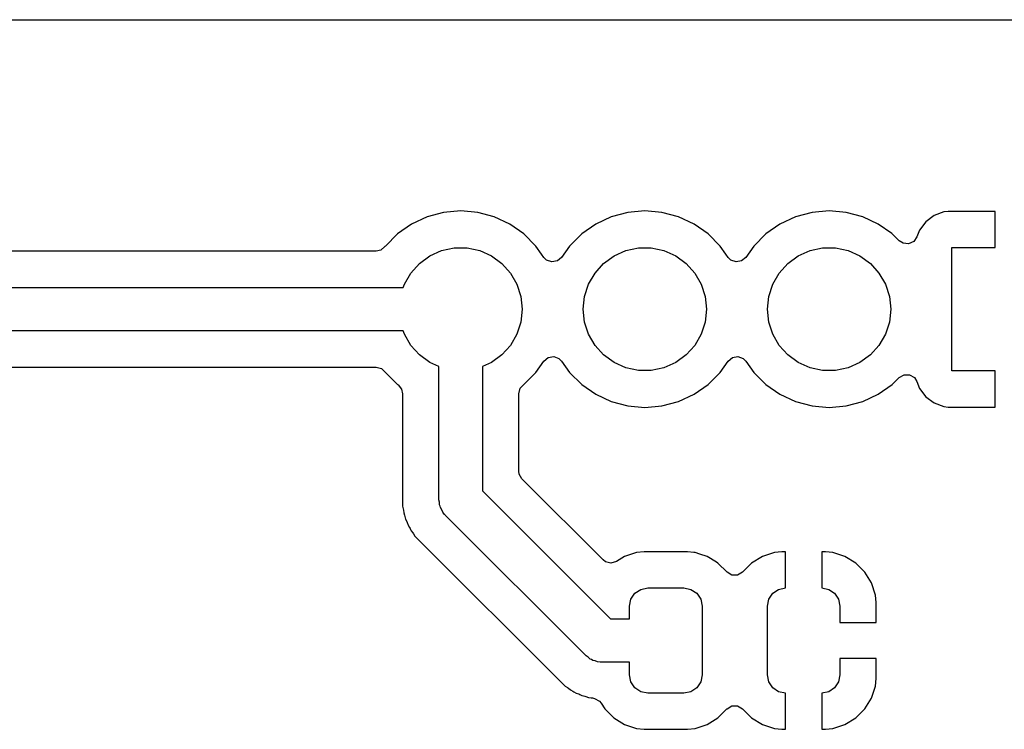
# Model space of a CAD drawing. Extents: x 44 to 146, y -87 to -25.
# Tile 12 of 20: x 93 to 106, y -35 to -25. Entities that reach past the tile are written whole.
import ezdxf

# ---------------------------------------------------------------- set-up
doc = ezdxf.new("R2010")
doc.units = 0
doc.layers.add('BLACK', color=7, linetype='CONTINUOUS')

msp = doc.modelspace()

# ---------------------------------------------------------------- linework, layer by layer
at = {"layer": 'BLACK', "linetype": 'CONTINUOUS'}
for p, q in [((84.320298, -25.2545), (140.635872, -25.2545)), ((98.59459, -27.914937), (98.36634, -27.976096)), ((98.83, -27.894341), (98.59459, -27.914937)), ((99.065409, -27.914937), (98.83, -27.894341)), ((99.293661, -27.976096), (99.065409, -27.914937)), ((101.13459, -27.914937), (100.90634, -27.976096)), ((101.37, -27.894341), (101.13459, -27.914937)), ((101.605409, -27.914937), (101.37, -27.894341)), ((101.833661, -27.976096), (101.605409, -27.914937)), ((103.67459, -27.914937), (103.44634, -27.976096)), ((103.91, -27.894341), (103.67459, -27.914937)), ((104.145409, -27.914937), (103.91, -27.894341)), ((104.373661, -27.976096), (104.145409, -27.914937)), ((105.357905, -27.95665), (105.242812, -28.042809)), ((105.357915, -27.956645), (105.357905, -27.95665)), ((105.492622, -27.906401), (105.357915, -27.956645)), ((105.552157, -27.900001), (105.492622, -27.906401)), ((105.552177, -27.9), (105.552157, -27.900001)), ((106.2, -27.9), (105.552177, -27.9)), ((106.2, -28.4), (106.2, -27.9)), ((98.152168, -28.075967), (97.958596, -28.211507)), ((98.152171, -28.075965), (98.152168, -28.075966)), ((98.152168, -28.075966), (98.152168, -28.075967)), ((98.366337, -27.976097), (98.152171, -28.075965)), ((98.366339, -27.976096), (98.366337, -27.976097)), ((98.36634, -27.976096), (98.366339, -27.976096)), ((99.293663, -27.976097), (99.293661, -27.976096)), ((99.50783, -28.075965), (99.293663, -27.976097)), ((99.701401, -28.211505), (99.50783, -28.075965)), ((100.692168, -28.075967), (100.498596, -28.211507)), ((100.692171, -28.075965), (100.692168, -28.075966)), ((100.692168, -28.075966), (100.692168, -28.075967)), ((100.906337, -27.976097), (100.692171, -28.075965)), ((100.906339, -27.976096), (100.906337, -27.976097)), ((100.90634, -27.976096), (100.906339, -27.976096)), ((101.833663, -27.976097), (101.833661, -27.976096)), ((102.04783, -28.075965), (101.833663, -27.976097)), ((102.241401, -28.211505), (102.04783, -28.075965)), ((103.232168, -28.075967), (103.038596, -28.211507)), ((103.232171, -28.075965), (103.232168, -28.075966)), ((103.232168, -28.075966), (103.232168, -28.075967)), ((103.446337, -27.976097), (103.232171, -28.075965)), ((103.446339, -27.976096), (103.446337, -27.976097)), ((103.44634, -27.976096), (103.446339, -27.976096)), ((104.373663, -27.976097), (104.373661, -27.976096)), ((104.58783, -28.075965), (104.373663, -27.976097)), ((104.773251, -28.205798), (104.58783, -28.075965)), ((105.242809, -28.042812), (105.15665, -28.157905)), ((105.242812, -28.042809), (105.242809, -28.042812)), ((97.958596, -28.211507), (97.791502, -28.378601)), ((99.868495, -28.378599), (99.701401, -28.211505)), ((100.498596, -28.211507), (100.331506, -28.378597)), ((102.408495, -28.378599), (102.241401, -28.211505)), ((103.038596, -28.211507), (102.871506, -28.378597)), ((104.781402, -28.211506), (104.773251, -28.205798)), ((104.876207, -28.306311), (104.781402, -28.211506)), ((105.156647, -28.157911), (105.121171, -28.253024)), ((105.15665, -28.157905), (105.156647, -28.157911)), ((104.929494, -28.340557), (104.876207, -28.306311)), ((105.006273, -28.347889), (104.929494, -28.340557)), ((105.076432, -28.31585), (105.006273, -28.347889)), ((105.121171, -28.253024), (105.076432, -28.31585)), ((97.664295, -28.4495), (90.740194, -28.4495)), ((97.72727, -28.435537), (97.664295, -28.4495)), ((97.786352, -28.385958), (97.72727, -28.435537)), ((97.791502, -28.378601), (97.786352, -28.385958)), ((98.405, -28.513878), (98.567336, -28.441602)), ((98.567336, -28.441602), (98.741151, -28.404656)), ((98.741151, -28.404656), (98.918849, -28.404656)), ((98.918849, -28.404656), (99.092664, -28.441602)), ((99.092664, -28.441602), (99.255, -28.513878)), ((99.946246, -28.48964), (99.868495, -28.378599)), ((99.977946, -28.534912), (99.946246, -28.48964)), ((100.331506, -28.378597), (100.222054, -28.534912)), ((100.945, -28.513878), (101.107336, -28.441602)), ((101.107336, -28.441602), (101.281151, -28.404656)), ((101.281151, -28.404656), (101.458849, -28.404656)), ((101.458849, -28.404656), (101.632664, -28.441602)), ((101.632664, -28.441602), (101.795, -28.513878)), ((102.486246, -28.48964), (102.408495, -28.378599)), ((102.517946, -28.534912), (102.486246, -28.48964)), ((102.871506, -28.378597), (102.762054, -28.534912)), ((103.485, -28.513878), (103.647336, -28.441602)), ((103.647336, -28.441602), (103.821151, -28.404656)), ((103.821151, -28.404656), (103.998849, -28.404656)), ((103.998849, -28.404656), (104.172664, -28.441602)), ((104.172664, -28.441602), (104.335, -28.513878)), ((105.6, -30.1), (105.6, -28.4)), ((105.6, -28.4), (106.2, -28.4)), ((98.142336, -28.750383), (98.261239, -28.618327)), ((98.261239, -28.618327), (98.405, -28.513878)), ((99.255, -28.513878), (99.398761, -28.618327)), ((99.398761, -28.618327), (99.517664, -28.750383)), ((100.014537, -28.571503), (99.977946, -28.534912)), ((100.087014, -28.597882), (100.014537, -28.571503)), ((100.16297, -28.584489), (100.087014, -28.597882)), ((100.222054, -28.534912), (100.16297, -28.584489)), ((100.682336, -28.750383), (100.801239, -28.618327)), ((100.801239, -28.618327), (100.945, -28.513878)), ((101.795, -28.513878), (101.938761, -28.618327)), ((101.938761, -28.618327), (102.057664, -28.750383)), ((102.554537, -28.571503), (102.517946, -28.534912)), ((102.627014, -28.597882), (102.554537, -28.571503)), ((102.70297, -28.584489), (102.627014, -28.597882)), ((102.762054, -28.534912), (102.70297, -28.584489)), ((103.222336, -28.750383), (103.341239, -28.618327)), ((103.341239, -28.618327), (103.485, -28.513878)), ((104.335, -28.513878), (104.478761, -28.618327)), ((104.478761, -28.618327), (104.597664, -28.750383)), ((98.053486, -28.904274), (98.142336, -28.750383)), ((99.517664, -28.750383), (99.606514, -28.904274)), ((100.593486, -28.904274), (100.682336, -28.750383)), ((102.057664, -28.750383), (102.146514, -28.904274)), ((103.133486, -28.904274), (103.222336, -28.750383)), ((104.597664, -28.750383), (104.686514, -28.904274)), ((98.038629, -28.95), (98.053486, -28.904274)), ((99.606514, -28.904274), (99.661425, -29.073275)), ((100.538575, -29.073275), (100.593486, -28.904274)), ((102.146514, -28.904274), (102.201425, -29.073275)), ((103.078575, -29.073275), (103.133486, -28.904274)), ((104.686514, -28.904274), (104.741425, -29.073275)), ((90.65, -28.95), (98.038629, -28.95)), ((99.661425, -29.073275), (99.68, -29.25)), ((100.52, -29.25), (100.538575, -29.073275)), ((102.201425, -29.073275), (102.22, -29.25)), ((103.06, -29.25), (103.078575, -29.073275)), ((104.741425, -29.073275), (104.76, -29.25)), ((99.68, -29.25), (99.661425, -29.426725)), ((100.538575, -29.426725), (100.52, -29.25)), ((102.22, -29.25), (102.201425, -29.426725)), ((103.078575, -29.426725), (103.06, -29.25)), ((104.76, -29.25), (104.741425, -29.426725)), ((99.661425, -29.426725), (99.606514, -29.595726)), ((100.593486, -29.595726), (100.538575, -29.426725)), ((102.201425, -29.426725), (102.146514, -29.595726)), ((103.133486, -29.595726), (103.078575, -29.426725)), ((104.741425, -29.426725), (104.686514, -29.595726)), ((98.038629, -29.55), (90.774264, -29.55)), ((98.053486, -29.595726), (98.038629, -29.55)), ((98.142336, -29.749617), (98.053486, -29.595726)), ((99.606514, -29.595726), (99.517664, -29.749617)), ((100.682336, -29.749617), (100.593486, -29.595726)), ((102.146514, -29.595726), (102.057664, -29.749617)), ((103.222336, -29.749617), (103.133486, -29.595726)), ((104.686514, -29.595726), (104.597664, -29.749617)), ((98.261239, -29.881673), (98.142336, -29.749617)), ((99.517664, -29.749617), (99.398761, -29.881673)), ((100.801239, -29.881673), (100.682336, -29.749617)), ((102.057664, -29.749617), (101.938761, -29.881673)), ((103.341239, -29.881673), (103.222336, -29.749617)), ((104.597664, -29.749617), (104.478761, -29.881673)), ((98.405, -29.986122), (98.261239, -29.881673)), ((98.53, -30.041775), (98.405, -29.986122)), ((99.255, -29.986122), (99.13, -30.041775)), ((99.398761, -29.881673), (99.255, -29.986122)), ((99.868495, -30.121401), (99.977947, -29.965086)), ((99.977947, -29.965086), (100.03703, -29.915511)), ((100.03703, -29.915511), (100.112986, -29.902118)), ((100.112986, -29.902118), (100.185463, -29.928497)), ((100.185463, -29.928497), (100.222051, -29.965085)), ((100.222051, -29.965085), (100.331505, -30.121401)), ((100.945, -29.986122), (100.801239, -29.881673)), ((101.107336, -30.058398), (100.945, -29.986122)), ((101.795, -29.986122), (101.632664, -30.058398)), ((101.938761, -29.881673), (101.795, -29.986122)), ((102.408495, -30.121401), (102.517947, -29.965086)), ((102.517947, -29.965086), (102.57703, -29.915511)), ((102.57703, -29.915511), (102.652986, -29.902118)), ((102.652986, -29.902118), (102.725463, -29.928497)), ((102.725463, -29.928497), (102.762051, -29.965085)), ((102.762051, -29.965085), (102.871505, -30.121401)), ((103.485, -29.986122), (103.341239, -29.881673)), ((103.647336, -30.058398), (103.485, -29.986122)), ((104.335, -29.986122), (104.172664, -30.058398)), ((104.478761, -29.881673), (104.335, -29.986122)), ((91.043296, -30.0505), (97.664295, -30.0505)), ((97.664295, -30.0505), (97.738795, -30.070462)), ((97.738795, -30.070462), (97.786352, -30.114042)), ((97.786352, -30.114042), (97.791502, -30.121398)), ((97.791502, -30.121398), (97.958601, -30.288497)), ((98.53, -31.88), (98.53, -30.041775)), ((99.13, -30.041775), (99.13, -31.755736)), ((99.701401, -30.288495), (99.868495, -30.121401)), ((100.331505, -30.121401), (100.498599, -30.288495)), ((101.281151, -30.095344), (101.107336, -30.058398)), ((101.458849, -30.095344), (101.281151, -30.095344)), ((101.632664, -30.058398), (101.458849, -30.095344)), ((102.241401, -30.288495), (102.408495, -30.121401)), ((102.871505, -30.121401), (103.038599, -30.288495)), ((103.821151, -30.095344), (103.647336, -30.058398)), ((103.998849, -30.095344), (103.821151, -30.095344)), ((104.172664, -30.058398), (103.998849, -30.095344)), ((106.2, -30.1), (105.6, -30.1)), ((106.2, -30.6), (106.2, -30.1)), ((104.781401, -30.288495), (104.876207, -30.193689)), ((104.876207, -30.193689), (104.943001, -30.155124)), ((104.943001, -30.155124), (105.020129, -30.155124)), ((105.020129, -30.155124), (105.086924, -30.193688)), ((105.086924, -30.193688), (105.121171, -30.246976)), ((105.121171, -30.246976), (105.156646, -30.342086)), ((97.958601, -30.288497), (97.965958, -30.293648)), ((97.965958, -30.293648), (98.015537, -30.35273)), ((98.015537, -30.35273), (98.0295, -30.415705)), ((99.6305, -30.415705), (99.650462, -30.341205)), ((99.650462, -30.341205), (99.694042, -30.293648)), ((99.694042, -30.293648), (99.701398, -30.288497)), ((99.701397, -30.288497), (99.701401, -30.288495)), ((99.701398, -30.288497), (99.701397, -30.288497)), ((100.498599, -30.288495), (100.69217, -30.424035)), ((102.04783, -30.424035), (102.241401, -30.288495)), ((103.038599, -30.288495), (103.23217, -30.424035)), ((104.58783, -30.424035), (104.781401, -30.288495)), ((105.156646, -30.342086), (105.15665, -30.342094)), ((105.15665, -30.342094), (105.242809, -30.457187)), ((98.0295, -30.415705), (98.0295, -31.970201)), ((99.6305, -31.486704), (99.6305, -30.415705)), ((100.69217, -30.424035), (100.906337, -30.523903)), ((100.906337, -30.523903), (101.134592, -30.585063)), ((101.605408, -30.585063), (101.833663, -30.523903)), ((101.833663, -30.523903), (102.04783, -30.424035)), ((103.23217, -30.424035), (103.446337, -30.523903)), ((103.446337, -30.523903), (103.674592, -30.585063)), ((104.145408, -30.585063), (104.373663, -30.523903)), ((104.373663, -30.523903), (104.58783, -30.424035)), ((105.242809, -30.457187), (105.242812, -30.45719)), ((105.242812, -30.45719), (105.357905, -30.543349)), ((105.357905, -30.543349), (105.357915, -30.543354)), ((105.357915, -30.543354), (105.492623, -30.593598)), ((101.134592, -30.585063), (101.37, -30.605659)), ((101.37, -30.605659), (101.605408, -30.585063)), ((103.674592, -30.585063), (103.91, -30.605659)), ((103.91, -30.605659), (104.145408, -30.585063)), ((105.492623, -30.593598), (105.492621, -30.593598)), ((105.492621, -30.593598), (105.552157, -30.599998)), ((105.552157, -30.599998), (105.552177, -30.6)), ((105.552177, -30.6), (106.2, -30.6)), ((99.635577, -31.525268), (99.6305, -31.486704)), ((99.674141, -31.592063), (99.635577, -31.525268)), ((99.697578, -31.6155), (99.674141, -31.592063)), ((100.792802, -32.710724), (99.697578, -31.6155)), ((99.13, -31.755736), (100.896264, -33.522)), ((98.536367, -31.914064), (98.53, -31.88)), ((98.0295, -31.970201), (98.037704, -32.006147)), ((98.037704, -32.006147), (98.040502, -32.02261)), ((98.040502, -32.02261), (98.044632, -32.059254)), ((98.537968, -31.948685), (98.536367, -31.914064)), ((98.546415, -31.967816), (98.537968, -31.948685)), ((98.550258, -31.988372), (98.546415, -31.967816)), ((98.568502, -32.017838), (98.550258, -31.988372)), ((98.582501, -32.049541), (98.568502, -32.017838)), ((98.044632, -32.059254), (98.056808, -32.094054)), ((98.056808, -32.094054), (98.061431, -32.110102)), ((98.061431, -32.110102), (98.069638, -32.146058)), ((98.069638, -32.146058), (98.085639, -32.179284)), ((98.604638, -32.0762), (98.582501, -32.049541)), ((98.608297, -32.082109), (98.604638, -32.0762)), ((98.611643, -32.084636), (98.608297, -32.082109)), ((98.617868, -32.092132), (98.611643, -32.084636)), ((100.559868, -34.034132), (98.617868, -32.092132)), ((98.085639, -32.179284), (98.09203, -32.194712)), ((98.09203, -32.194712), (98.104211, -32.229522)), ((98.104211, -32.229522), (98.104212, -32.229523)), ((98.104212, -32.229523), (98.104213, -32.229525)), ((98.104213, -32.229525), (98.123826, -32.260739)), ((98.123826, -32.260739), (98.131907, -32.27536)), ((98.131907, -32.27536), (98.138203, -32.288434)), ((98.138203, -32.288434), (98.147909, -32.308587)), ((98.147909, -32.308587), (98.14791, -32.308588)), ((98.14791, -32.308588), (98.147912, -32.308592)), ((98.147912, -32.308592), (98.170896, -32.337413)), ((98.170896, -32.337413), (98.180564, -32.351038)), ((98.180564, -32.351038), (98.200182, -32.382259)), ((98.200182, -32.382259), (98.200185, -32.382263)), ((98.200185, -32.382263), (100.269739, -34.451817)), ((100.827443, -32.736514), (100.792802, -32.710724)), ((101.089865, -32.662186), (100.97638, -32.732183)), ((101.256402, -32.607001), (101.089865, -32.662186)), ((101.359196, -32.5965), (101.256402, -32.607001)), ((101.959204, -32.5965), (101.359196, -32.5965)), ((101.959209, -32.5965), (101.959204, -32.5965)), ((102.044865, -32.60525), (101.959209, -32.5965)), ((102.061998, -32.607001), (102.044865, -32.60525)), ((102.126575, -32.6284), (102.061998, -32.607001)), ((102.228534, -32.662186), (102.126575, -32.6284)), ((102.359088, -32.742712), (102.228534, -32.662186)), ((102.990078, -32.662642), (102.840859, -32.75468)), ((103.156503, -32.607494), (102.990078, -32.662642)), ((103.259225, -32.597), (103.156503, -32.607494)), ((103.3092, -32.597), (103.259225, -32.597)), ((103.3092, -33.097), (103.3092, -32.597)), ((103.859189, -32.597), (103.8092, -32.597)), ((103.8092, -32.597), (103.8092, -33.097)), ((103.961888, -32.607492), (103.859189, -32.597)), ((103.961897, -32.607494), (103.961888, -32.607492)), ((104.128321, -32.662642), (103.961897, -32.607494)), ((104.27754, -32.75468), (104.128321, -32.662642)), ((100.902492, -32.754302), (100.827443, -32.736514)), ((100.97638, -32.732183), (100.902492, -32.754302)), ((102.377856, -32.754288), (102.359088, -32.742712)), ((102.504195, -32.880627), (102.377856, -32.754288)), ((102.840859, -32.75468), (102.714913, -32.880627)), ((104.401519, -32.878659), (104.27754, -32.75468)), ((102.57099, -32.919191), (102.504195, -32.880627)), ((102.648118, -32.919191), (102.57099, -32.919191)), ((102.714913, -32.880627), (102.648118, -32.919191)), ((104.493557, -33.027878), (104.401519, -32.878659)), ((101.232423, -33.170223), (101.313529, -33.11603)), ((101.313529, -33.11603), (101.4092, -33.097)), ((101.4092, -33.097), (101.9092, -33.097)), ((101.9092, -33.097), (102.004871, -33.11603)), ((102.004871, -33.11603), (102.085977, -33.170223)), ((103.132423, -33.170223), (103.213529, -33.11603)), ((103.213529, -33.11603), (103.3092, -33.097)), ((103.8092, -33.097), (103.904871, -33.11603)), ((103.904871, -33.11603), (103.985977, -33.170223)), ((104.548705, -33.194303), (104.493557, -33.027878)), ((101.1592, -33.347), (101.17823, -33.251329)), ((101.17823, -33.251329), (101.232423, -33.170223)), ((102.085977, -33.170223), (102.14017, -33.251329)), ((102.14017, -33.251329), (102.1592, -33.347)), ((103.0592, -33.347), (103.07823, -33.251329)), ((103.07823, -33.251329), (103.132423, -33.170223)), ((103.985977, -33.170223), (104.04017, -33.251329)), ((104.04017, -33.251329), (104.0592, -33.347)), ((104.559199, -33.297026), (104.548705, -33.194303)), ((101.1592, -33.522), (101.1592, -33.347)), ((102.1592, -33.347), (102.1592, -34.297)), ((103.0592, -34.297), (103.0592, -33.347)), ((104.0592, -33.347), (104.0592, -33.572)), ((104.559199, -33.572), (104.559199, -33.297026)), ((100.896264, -33.522), (101.1592, -33.522)), ((104.0592, -33.572), (104.559199, -33.572)), ((100.588459, -34.053717), (100.559868, -34.034132)), ((100.61407, -34.077065), (100.588459, -34.053717)), ((104.5592, -34.072), (104.0592, -34.072)), ((104.0592, -34.072), (104.0592, -34.297)), ((104.5592, -34.346979), (104.5592, -34.072)), ((100.63357, -34.084619), (100.61407, -34.077065)), ((100.650823, -34.096438), (100.63357, -34.084619)), ((100.684561, -34.104373), (100.650823, -34.096438)), ((100.716875, -34.116892), (100.684561, -34.104373)), ((100.751376, -34.120088), (100.716875, -34.116892)), ((100.758145, -34.121681), (100.751376, -34.120088)), ((100.7623, -34.121101), (100.758145, -34.121681)), ((100.772, -34.122), (100.7623, -34.121101)), ((101.1592, -34.122), (100.772, -34.122)), ((101.1592, -34.297), (101.1592, -34.122)), ((101.17823, -34.392671), (101.1592, -34.297)), ((102.1592, -34.297), (102.14017, -34.392671)), ((103.07823, -34.392671), (103.0592, -34.297)), ((104.0592, -34.297), (104.04017, -34.392671)), ((104.548707, -34.449688), (104.559199, -34.346989)), ((104.559199, -34.346989), (104.5592, -34.346979)), ((100.269739, -34.451817), (100.269743, -34.45182)), ((100.269743, -34.45182), (100.300953, -34.47143)), ((100.300953, -34.47143), (100.314578, -34.481096)), ((100.314578, -34.481096), (100.343414, -34.504092)), ((101.232423, -34.473777), (101.17823, -34.392671)), ((101.313529, -34.52797), (101.232423, -34.473777)), ((102.085977, -34.473777), (102.004871, -34.52797)), ((102.14017, -34.392671), (102.085977, -34.473777)), ((103.132423, -34.473777), (103.07823, -34.392671)), ((103.213529, -34.52797), (103.132423, -34.473777)), ((103.985977, -34.473777), (103.904871, -34.52797)), ((104.04017, -34.392671), (103.985977, -34.473777)), ((104.493557, -34.616121), (104.548705, -34.449697)), ((104.548705, -34.449697), (104.548707, -34.449688)), ((100.343414, -34.504092), (100.376632, -34.520089)), ((100.376632, -34.520089), (100.391257, -34.528171)), ((100.391257, -34.528171), (100.422478, -34.547789)), ((100.422478, -34.547789), (100.457285, -34.559968)), ((100.457285, -34.559968), (100.47271, -34.566359)), ((100.47271, -34.566359), (100.500656, -34.579816)), ((100.500656, -34.579816), (100.505939, -34.58236)), ((100.505939, -34.58236), (100.541899, -34.590567)), ((100.541899, -34.590567), (100.557938, -34.595188)), ((100.557938, -34.595188), (100.592745, -34.607368)), ((100.592745, -34.607368), (100.629389, -34.611496)), ((100.629389, -34.611496), (100.645843, -34.614291)), ((100.645843, -34.614291), (100.674909, -34.620926)), ((101.4092, -34.547), (101.313529, -34.52797)), ((101.9092, -34.547), (101.4092, -34.547)), ((102.004871, -34.52797), (101.9092, -34.547)), ((103.3092, -34.547), (103.213529, -34.52797)), ((103.3092, -35.046999), (103.3092, -34.547)), ((103.904871, -34.52797), (103.8092, -34.547)), ((103.8092, -34.547), (103.8092, -35.046999)), ((104.401519, -34.76534), (104.493557, -34.616121)), ((100.674909, -34.620926), (100.743097, -34.656963)), ((100.743097, -34.656963), (100.768569, -34.687967)), ((100.768569, -34.687967), (100.816488, -34.765656)), ((102.504195, -34.763373), (102.57099, -34.724809)), ((102.57099, -34.724809), (102.648118, -34.724809)), ((102.648118, -34.724809), (102.714913, -34.763373)), ((100.816488, -34.765656), (100.940544, -34.889712)), ((100.940544, -34.889712), (101.089866, -34.981814)), ((102.228534, -34.981814), (102.377856, -34.889712)), ((102.377856, -34.889712), (102.501912, -34.765656)), ((102.501912, -34.765655), (102.504195, -34.763373)), ((102.501912, -34.765656), (102.501912, -34.765655)), ((102.714913, -34.763373), (102.840859, -34.889319)), ((102.840859, -34.889319), (102.990078, -34.981357)), ((104.128321, -34.981357), (104.27754, -34.889319)), ((104.27754, -34.889319), (104.401519, -34.76534)), ((101.089866, -34.981814), (101.256403, -35.036999)), ((102.061997, -35.036999), (102.228534, -34.981814)), ((102.990078, -34.981357), (103.156502, -35.036505)), ((103.961896, -35.036505), (104.128321, -34.981357)), ((101.256403, -35.036999), (101.359191, -35.0475)), ((101.359191, -35.0475), (101.959208, -35.047499)), ((101.959208, -35.047499), (102.061997, -35.036999)), ((103.156502, -35.036505), (103.156511, -35.036507)), ((103.156511, -35.036507), (103.259216, -35.046999)), ((103.259216, -35.046999), (103.3092, -35.046999)), ((103.8092, -35.046999), (103.859174, -35.046999)), ((103.859174, -35.046999), (103.961896, -35.036505))]:
    msp.add_line(p, q, dxfattribs=at)

doc.saveas('drawing.dxf')
